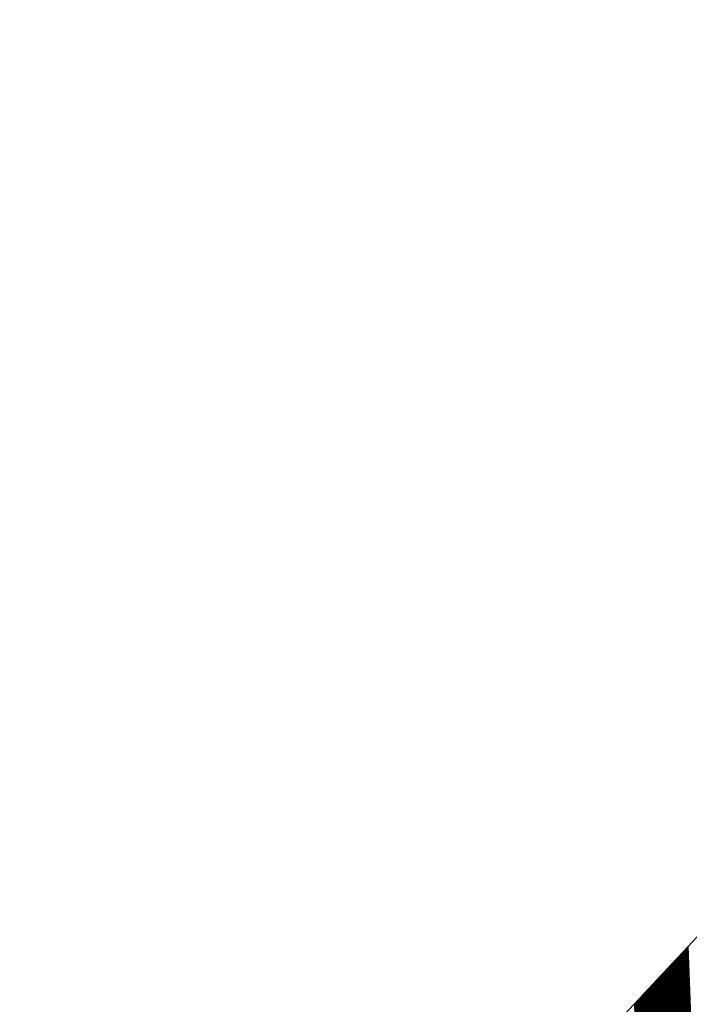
# Model space of a CAD drawing. Extents: x 0 to 1135, y 0 to 420.
# Tile 73 of 80: x 1081.245 to 1081.786, y 212.847 to 213.642. Entities that reach past the tile are written whole.
import ezdxf

# ---------------------------------------------------------------- set-up
doc = ezdxf.new("R2010")
doc.units = 0
doc.header["$LTSCALE"] = 2
doc.header["$MEASUREMENT"] = 0
doc.linetypes.add('AUSGEZOGEN', pattern=[0])
doc.layers.get('0').update_dxf_attribs({"color": 8, "linetype": 'AUSGEZOGEN'})
doc.layers.add('MULDE', color=8, linetype='AUSGEZOGEN')
doc.layers.add('SIGNATUR', color=8, linetype='AUSGEZOGEN')

# ---------------------------------------------------------------- blocks, each defined once
blk = doc.blocks.new('*X25')
at = {"color": 0}
for p, q in [((87.05384, 259.08), (87.90415, 259.93031)), ((87.05384, 259.08141), (87.90274, 259.93031)), ((87.05384, 259.08283), (87.90132, 259.93031)), ((87.05384, 259.08424), (87.89991, 259.93031)), ((87.05384, 259.08566), (87.89849, 259.93031)), ((87.05384, 259.08707), (87.89708, 259.93031)), ((87.05384, 259.08849), (87.89567, 259.93031)), ((87.05384, 259.0899), (87.89425, 259.93031)), ((87.05384, 259.09131), (87.89284, 259.93031)), ((87.05384, 259.09273), (87.89142, 259.93031)), ((87.05384, 259.09414), (87.89001, 259.93031)), ((87.05384, 259.09556), (87.88859, 259.93031)), ((87.05384, 259.09697), (87.88718, 259.93031)), ((87.05384, 259.09839), (87.88577, 259.93031)), ((87.05384, 259.0998), (87.88435, 259.93031)), ((87.05384, 259.10121), (87.88294, 259.93031)), ((87.05384, 259.10263), (87.88152, 259.93031)), ((87.05384, 259.10404), (87.88011, 259.93031)), ((87.05384, 259.10546), (87.87869, 259.93031)), ((87.05384, 259.10687), (87.87728, 259.93031)), ((87.05384, 259.10828), (87.87587, 259.93031)), ((87.05384, 259.1097), (87.87445, 259.93031)), ((87.05384, 259.11111), (87.87304, 259.93031)), ((87.05384, 259.11253), (87.87162, 259.93031)), ((87.05384, 259.11394), (87.87021, 259.93031)), ((87.05384, 259.11536), (87.8688, 259.93031)), ((87.05384, 259.11677), (87.86738, 259.93031)), ((87.05384, 259.11818), (87.86597, 259.93031)), ((87.05384, 259.1196), (87.86455, 259.93031)), ((87.05384, 259.12101), (87.86314, 259.93031)), ((87.05384, 259.12243), (87.86172, 259.93031)), ((87.05384, 259.12384), (87.86031, 259.93031)), ((87.05384, 259.12526), (87.8589, 259.93031)), ((87.05384, 259.12667), (87.85748, 259.93031)), ((87.05384, 259.12808), (87.85607, 259.93031)), ((87.05384, 259.1295), (87.85465, 259.93031)), ((87.05384, 259.13091), (87.85324, 259.93031)), ((87.05384, 259.13233), (87.85182, 259.93031)), ((87.05384, 259.13374), (87.85041, 259.93031)), ((87.05384, 259.13515), (87.849, 259.93031)), ((87.05384, 259.13657), (87.84758, 259.93031)), ((87.05384, 259.13798), (87.84617, 259.93031)), ((87.05384, 259.1394), (87.84475, 259.93031)), ((87.05384, 259.14081), (87.84334, 259.93031)), ((87.05384, 259.14223), (87.84193, 259.93031)), ((87.05384, 259.14364), (87.84051, 259.93031)), ((87.05384, 259.14505), (87.8391, 259.93031)), ((87.05384, 259.14647), (87.83768, 259.93031)), ((87.05384, 259.14788), (87.83627, 259.93031)), ((87.05384, 259.1493), (87.83485, 259.93031)), ((87.05384, 259.15071), (87.83344, 259.93031)), ((87.05384, 259.15213), (87.83203, 259.93031)), ((87.05384, 259.15354), (87.83061, 259.93031)), ((87.05384, 259.15495), (87.8292, 259.93031)), ((87.05384, 259.15637), (87.82778, 259.93031)), ((87.05384, 259.15778), (87.82637, 259.93031)), ((87.05384, 259.1592), (87.82495, 259.93031))]:
    blk.add_line(p, q, dxfattribs=at)
blk = doc.blocks.new('SGMAST')
at = {"color": 0}
blk.add_lwpolyline([(-1.00005, -0.99937), (1.00035, -0.99937), (1.00035, 1.00028), (-1.00005, 1.00028)], close=True, dxfattribs=at)
blk.add_blockref('*X25', (-88.0539, -258.93003), dxfattribs=at)

msp = doc.modelspace()

# ---------------------------------------------------------------- linework, layer by layer
at = {"layer": 'MULDE'}
msp.add_lwpolyline([(402.16611, 240.73851, 0.000005), (413.43176, 240.73563, 0.000006), (421.55332, 240.73372, 0), (450.35864, 240.72734, 0.000007), (451.8578, 240.72702), (463.16919, 240.72483, 0.000006), (493.05813, 240.7194, 0.000025), (500.11168, 240.71855, 0.000589), (500.47369, 240.71895, 0.000017), (513.15948, 240.74835, 0.001441), (540.2796, 240.89026, -0.004051), (549.925, 240.89038, -0.002327), (552.30437, 240.86005, 0.000509), (563.18436, 240.68181, 0.000608), (574.05728, 240.52798, 0.011247), (574.64518, 240.5336, 0.026637), (574.65747, 240.53465, 0.000678), (575.13662, 240.60215, 0.037681), (577.06882, 241.02737, 0.034266), (579.10418, 241.79454)], format="xyb", dxfattribs=at)

# ---------------------------------------------------------------- block references
at = {"layer": 'SIGNATUR', "xscale": 0.7999999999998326, "yscale": 0.8000000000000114, "zscale": 0.8, "rotation": 46.91646537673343}
msp.add_blockref('SGMAST', (1082.45105, 212.43513), dxfattribs=at)

doc.saveas('drawing.dxf')
